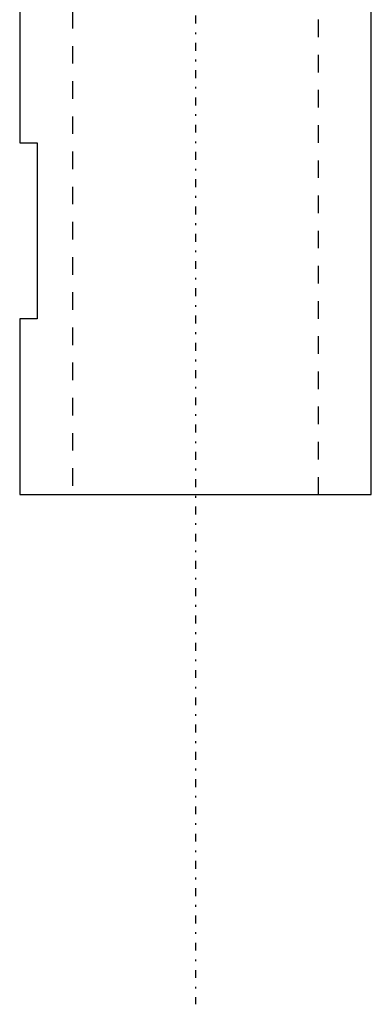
# Model space of a CAD drawing. Extents: x -502 to 174, y -319 to 558.
# Tile 1 of 8: x -460 to -440, y -79 to -24. Entities that reach past the tile are written whole.
import ezdxf

# ---------------------------------------------------------------- set-up
doc = ezdxf.new("R2010")
doc.units = 0
doc.linetypes.add('CENTER', pattern=[1.5, 0.45, -0.5, 0.05, -0.5])
doc.linetypes.add('DASHED', pattern=[2, 1, -1])
for name, color, linetype in [('AM_0', 7, 'CONTINUOUS'), ('AM_3', 7, 'DASHED'), ('AM_7', 7, 'CENTER')]:
    doc.layers.add(name, color=color, linetype=linetype)

msp = doc.modelspace()

# ---------------------------------------------------------------- linework, layer by layer
at = {"layer": 'AM_0', "color": 7, "linetype": 'CONTINUOUS'}
for p, q in [((-460, -20.5), (-460, -30.5)), ((-440, -50.5), (-440, -20.5)), ((-460, -30.5), (-459, -30.5)), ((-459, -30.5), (-459, -40.5)), ((-460, -40.5), (-460, -50.5)), ((-459, -40.5), (-460, -40.5)), ((-460, -50.5), (-440, -50.5))]:
    msp.add_line(p, q, dxfattribs=at)
at = {"layer": 'AM_3', "color": 6, "linetype": 'DASHED'}
for p, q in [((-457, 479), (-457, -50.5)), ((-443, -50.5), (-443, 479))]:
    msp.add_line(p, q, dxfattribs=at)
at = {"layer": 'AM_7', "color": 4, "linetype": 'CENTER'}
msp.add_line((-450, 557.975), (-450, -79.475), dxfattribs=at)

doc.saveas('drawing.dxf')
